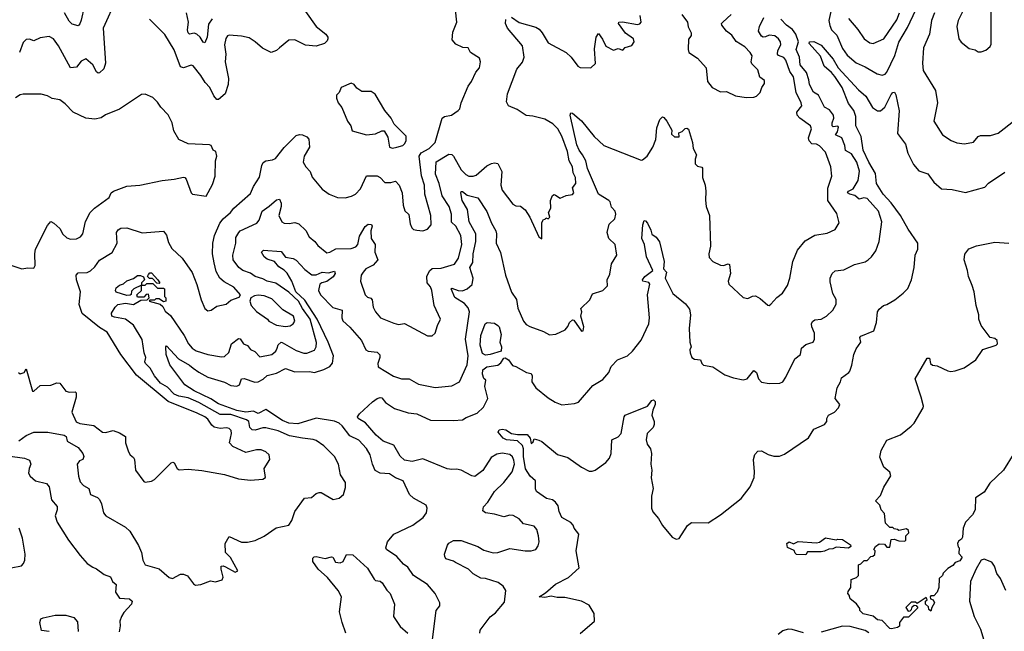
# Model space of a CAD drawing. Extents: x 1690054 to 1842981, y 782881 to 914114.
# Tile 256 of 256: x 1726712 to 1733166, y 871878 to 875891. Entities that reach past the tile are written whole.
import ezdxf

# ---------------------------------------------------------------- set-up
doc = ezdxf.new("R2010")
doc.units = 0

msp = doc.modelspace()

# ---------------------------------------------------------------- linework, layer by layer
at = {"layer": '0CON10XD'}
for points in [[(1727344, 876025), (1727258.9, 875835), (1727273.1, 875605), (1727262.7, 875567.3), (1727235, 875542.5), (1727225, 875540.8), (1727215, 875548.8), (1727191.2, 875595), (1727145, 875634.4), (1727115, 875619.4), (1727085, 875578.6), (1727045, 875575.7), (1726965, 875720), (1726934, 875765), (1726905, 875780), (1726845, 875771.9), (1726805, 875752.2), (1726775, 875763.3), (1726755, 875761.1), (1726735, 875742), (1726710.8, 875675)], [(1727153.3, 876065), (1727115, 875886.7), (1727106.8, 875863.2), (1727095, 875850), (1727055, 875861.5), (1727035, 875881.4), (1727006.3, 875936.3)], [(1726703.8, 873575), (1726715, 873566.7), (1726740, 873575), (1726755, 873600), (1726795, 873453.8), (1726805, 873452.5), (1726845, 873490.9), (1726916.8, 873493.2), (1726955, 873508.6), (1726975, 873506), (1727014.5, 873454.5), (1727037.7, 873447.7), (1727075, 873448.8), (1727082.3, 873442.3), (1727080.8, 873415), (1727053.9, 873315), (1727081.9, 873251.9), (1727105, 873241.8), (1727198.3, 873228.3), (1727255, 873184.5), (1727275, 873183.2), (1727325, 873196.3), (1727365, 873180.4), (1727405.8, 873155), (1727404.2, 873115), (1727425.8, 873055), (1727435, 873036.2), (1727458.5, 873018.5), (1727464.3, 873005), (1727470.6, 872935), (1727525, 872860), (1727535, 872856.2), (1727575, 872862), (1727595, 872873.8), (1727705, 872984), (1727715, 872987.5), (1727725, 872983.8), (1727745, 872946), (1727757, 872937), (1727815, 872941.1), (1727905, 872933.1), (1728055, 872906), (1728145, 872878.8), (1728225, 872868.8), (1728305, 872876.2), (1728323.6, 872886.4), (1728314.1, 872945.9), (1728350.8, 873005), (1728348, 873035), (1728324.5, 873054.5), (1728295, 873067.8), (1728265, 873069.5), (1728195, 873052.1), (1728109.8, 873089.8), (1728086.5, 873115), (1728099.6, 873175), (1728097.5, 873195), (1728085, 873208.5), (1728067.4, 873212.6), (1728025, 873209.1), (1727987.5, 873217.5), (1727970.7, 873230.7), (1727945, 873270.8), (1727925, 873284.7), (1727875, 873310.2), (1727684, 873385), (1727477.5, 873557.5), (1727374, 873694), (1727285, 873841.1), (1727235, 873870.2), (1727122, 873962), (1727102.2, 874022.2), (1727111.1, 874105), (1727083.1, 874185), (1727080.8, 874215), (1727095, 874229.2), (1727155, 874232.5), (1727175, 874242), (1727205, 874270), (1727235, 874312), (1727317.7, 874362.3), (1727350.3, 874425), (1727346.2, 874495), (1727357.2, 874512.8), (1727375, 874522.7), (1727415, 874524.6), (1727515, 874491.5), (1727655, 874502.9), (1727675, 874476.2), (1727688.2, 874428.2), (1727709.2, 874389.2), (1727777.5, 874325), (1727842.2, 874232.2), (1727873.2, 874153.2), (1727902.2, 874052.2), (1727925.9, 873995.9), (1727945, 873981.2), (1727967.5, 873985), (1728005, 874012), (1728065, 874023.8), (1728095, 874051.2), (1728150.5, 874069.5), (1728160, 874085), (1728116.4, 874136.4), (1728051.2, 874171.2), (1728024.5, 874194.5), (1727999.4, 874239.4), (1727986.8, 874295), (1727975.2, 874355), (1727978.1, 874425), (1727989, 874475), (1728023.8, 874556.2), (1728044.8, 874585.2), (1728094.4, 874625), (1728115.6, 874655), (1728225, 874751.1), (1728243.5, 874796.5), (1728283.5, 874856.5), (1728298.1, 874935), (1728307.2, 874952.8), (1728325.4, 874964.6), (1728369.6, 874970.4), (1728389.4, 874980.6), (1728445, 875052.5), (1728525, 875130.6), (1728545, 875136.7), (1728565, 875134.4), (1728595, 875121.4), (1728607.7, 875107.7), (1728610.4, 875055), (1728576.5, 874995), (1728570, 874955), (1728586.7, 874925), (1728615.3, 874895.3), (1728628.5, 874858.5), (1728695, 874778.8), (1728740, 874745), (1728795, 874724.2), (1728845, 874722), (1728887.1, 874732.9), (1728913.3, 874745), (1728945, 874780), (1728985, 874865.6), (1729055.5, 874865.5), (1729074.5, 874854.5), (1729105, 874821.9), (1729145, 874821.9), (1729175, 874830.6), (1729199.4, 874805), (1729218.6, 874755), (1729224.4, 874674.4), (1729236.7, 874636.7), (1729263.3, 874613.3), (1729270.7, 874550.7), (1729283.3, 874525), (1729294.2, 874514.2), (1729315, 874508.8), (1729355, 874506.2), (1729385, 874516.7), (1729408.8, 874545), (1729405.8, 874605), (1729367.9, 874745), (1729364.6, 874805), (1729346.7, 874866.7), (1729330.4, 874995), (1729343.5, 875016.5), (1729395, 875045.8), (1729434.2, 875085.8), (1729480.8, 875245), (1729495.5, 875254.5), (1729542.5, 875265), (1729586.1, 875293.9), (1729596.7, 875305), (1729606.7, 875345), (1729650.8, 875455), (1729674.2, 875485.8), (1729702.7, 875547.3), (1729726.7, 875575), (1729732.5, 875615), (1729725, 875637.5), (1729667.5, 875675), (1729652.5, 875705), (1729617.7, 875707.7), (1729570.3, 875730.3), (1729547.7, 875757.7), (1729550.8, 875809.2), (1729578, 875875), (1729567.5, 875955)], [(1728585.7, 875945), (1728654.5, 875845), (1728718, 875795), (1728731.2, 875775), (1728731.2, 875765), (1728727.1, 875752.9), (1728708.8, 875735), (1728655, 875717.8), (1728585, 875722.9), (1728515, 875758.1), (1728475, 875756), (1728415, 875706), (1728395, 875688.8), (1728360, 875675), (1728303.4, 875703.4), (1728256, 875745), (1728215, 875771.5), (1728165, 875783.5), (1728085, 875790), (1728075, 875785.8), (1728063.4, 875766.6), (1728054.4, 875725), (1728062.5, 875665), (1728058.9, 875615), (1728080.9, 875505), (1728077.3, 875465), (1728058, 875405), (1728015, 875368), (1728005, 875366), (1727985, 875391.4), (1727958, 875445), (1727927.6, 875477.6), (1727898.8, 875525), (1727848.1, 875588.1), (1727835, 875591.9), (1727785, 875573.8), (1727765, 875581.9), (1727725, 875692.5), (1727662.6, 875792.6), (1727562, 875895)], [(1732029.3, 875945), (1732016.4, 875885), (1732022.9, 875852.9), (1732033.2, 875825), (1732069.3, 875789.3), (1732105, 875702.5), (1732135, 875657.7), (1732195, 875607.1), (1732255, 875581.4), (1732333.8, 875535), (1732365, 875526), (1732385, 875532.5), (1732395, 875546), (1732449, 875655), (1732475, 875742.2), (1732531.5, 875838.5), (1732585.3, 875954.7)], [(1732906.8, 875973.2), (1732864, 875885), (1732854.2, 875845), (1732868.8, 875765), (1732882.3, 875742.3), (1732935, 875702.5), (1732975, 875692.5), (1732995, 875680), (1733015, 875678.8), (1733045, 875690), (1733072.5, 875715), (1733079.5, 875730.5), (1733080.8, 875955)], [(1726705, 873128.4), (1726755, 873163.6), (1726805, 873184.6), (1726896.5, 873183.5), (1727003.8, 873165), (1727016.2, 873155), (1727023.3, 873125), (1727095, 873083.3), (1727125, 873045.6), (1727133.1, 873025), (1727125.7, 873004.3), (1727104.2, 872995.8), (1727088.8, 872975), (1727096.2, 872895), (1727108, 872858), (1727129.2, 872835), (1727164.4, 872814.4), (1727175.7, 872775), (1727222.2, 872755), (1727235, 872743.1), (1727248.1, 872715), (1727261.6, 872655), (1727275.3, 872635), (1727405, 872562.2), (1727432.7, 872535), (1727490.2, 872440.2), (1727509.5, 872395), (1727518.1, 872345), (1727535, 872314.2), (1727625, 872288.9), (1727691.2, 872231.2), (1727713.6, 872223.6), (1727765, 872252.9), (1727785, 872253.8), (1727811.2, 872241.2), (1727850.5, 872190.5), (1727865, 872181.2), (1727900, 872185), (1727961.7, 872208.3), (1727995, 872202.5), (1728040, 872215), (1728046.1, 872233.9), (1728032, 872285), (1728032.5, 872305), (1728045, 872307.5), (1728060.9, 872300.9), (1728125, 872266.7), (1728142.5, 872275), (1728093.2, 872363.2), (1728060, 872395), (1728058.6, 872455), (1728085, 872500), (1728165, 872461.9), (1728205, 872461.9), (1728255.5, 872474.5), (1728315, 872501.4), (1728393.2, 872556.8), (1728475.6, 872574.4), (1728495.6, 872604.4), (1728515.8, 872665), (1728578.7, 872751.3), (1728625, 872755.8), (1728655, 872782), (1728675, 872788.8), (1728687.7, 872787.7), (1728766.4, 872743.6), (1728805, 872752.5), (1728833.8, 872775), (1728847.9, 872822.1), (1728846.7, 872855), (1728815.6, 872905), (1728802, 872975), (1728774.5, 873024.5), (1728706.2, 873095), (1728655, 873128.9), (1728635, 873137.3), (1728565, 873146), (1728481, 873161), (1728405, 873193.6), (1728325, 873213.3), (1728305, 873213.8), (1728255, 873198.4), (1728235, 873200.7), (1728220.3, 873215), (1728213.9, 873255), (1728199.5, 873265), (1728095, 873301.5), (1728025, 873301.3), (1727885, 873379.9), (1727815, 873409.3), (1727755, 873420.3), (1727725, 873434.4), (1727680, 873480), (1727635, 873507), (1727595.3, 873555), (1727567.2, 873605), (1727536.2, 873635), (1727531.3, 873645), (1727539.3, 873675), (1727528.6, 873705), (1727515, 873792), (1727457.3, 873887.3), (1727405, 873926.8), (1727332.1, 873937.9), (1727315.8, 873945), (1727312.5, 873965), (1727336.9, 874005), (1727355, 874022.5), (1727405, 874030), (1727458.4, 874021.6), (1727505, 874050), (1727548.3, 874051.7), (1727560, 874065), (1727555, 874090), (1727541.7, 874088.3), (1727525, 874070), (1727485, 874070), (1727480, 874085), (1727510, 874115), (1727510, 874150), (1727535, 874150), (1727545, 874160), (1727585, 874160), (1727615, 874130), (1727655, 874130), (1727660, 874125), (1727660, 874075), (1727670, 874065), (1727670, 874045), (1727655, 874040), (1727625, 874060), (1727605, 874060), (1727595, 874050), (1727565, 874050), (1727560, 874045), (1727633.3, 874023.3), (1727649.5, 874009.5), (1727665, 873977.3), (1727700.5, 873950.5), (1727789.7, 873819.7), (1727818.9, 873765), (1727842.1, 873735), (1727867.5, 873717.5), (1727945, 873693.8), (1728035, 873678.5), (1728055, 873681.1), (1728083.1, 873706.9), (1728101.1, 873765), (1728145, 873800), (1728156.8, 873796.8), (1728179.2, 873765), (1728205, 873752.6), (1728225, 873726.5), (1728253, 873713), (1728285, 873678.9), (1728365, 873694.7), (1728390, 873715), (1728399, 873735), (1728405, 873757.6), (1728425, 873774.3), (1728433.1, 873773.1), (1728525, 873720.4), (1728575, 873703.3), (1728595, 873702.9), (1728645, 873722.9), (1728655.4, 873745), (1728657.3, 873772.7), (1728615.9, 873925), (1728565.7, 873995), (1728538.9, 874045), (1728475, 874102.6), (1728391.8, 874161.8), (1728334.2, 874174.2), (1728305, 874189.8), (1728254.7, 874204.7), (1728225, 874226.7), (1728174.7, 874244.7), (1728149.2, 874265), (1728111.8, 874315), (1728109.5, 874345), (1728129.4, 874425), (1728128.7, 874461.3), (1728147.3, 874495), (1728157.5, 874505), (1728265.8, 874555), (1728280.9, 874575), (1728300.9, 874635), (1728347.7, 874667.7), (1728395, 874709.2), (1728415, 874713.8), (1728425, 874687.5), (1728425.3, 874665.3), (1728411, 874605), (1728430, 874565), (1728445, 874555.4), (1728477.4, 874552.6), (1728515, 874560.5), (1728542.2, 874552.2), (1728588.4, 874508.4), (1728610, 874465), (1728646.5, 874436.5), (1728665, 874408.5), (1728725, 874361.4), (1728745, 874364.4), (1728785, 874387.5), (1728885, 874389.5), (1728915, 874400), (1728927.8, 874415), (1728939.9, 874470.1), (1728976.2, 874533.8), (1728995, 874548.9), (1729017.8, 874547.8), (1729022.4, 874535), (1729013.6, 874505), (1729015.3, 874455.3), (1729041.2, 874415), (1729040.4, 874365), (1729059.3, 874315), (1729028.9, 874281.1), (1728981.8, 874255), (1728962.2, 874235), (1728949.2, 874215), (1728945.7, 874175), (1728975.6, 874085), (1728990.7, 874070.7), (1729013.8, 874063.8), (1729021.7, 874051.7), (1729028, 874005), (1729044, 873975), (1729076.7, 873935), (1729165, 873898.6), (1729195, 873891.9), (1729235, 873898.1), (1729385, 873816.2), (1729415, 873816.2), (1729435.6, 873834.4), (1729450, 873885), (1729470.8, 873925), (1729429.5, 874015), (1729413.3, 874115), (1729405, 874138.9), (1729382.3, 874165), (1729380.4, 874205), (1729397.3, 874242.7), (1729415, 874258.2), (1729475, 874260), (1729562.8, 874287.2), (1729587.9, 874325), (1729611.1, 874415), (1729603.1, 874475), (1729571.1, 874535), (1729542.2, 874562.2), (1729542.5, 874615), (1729526.9, 874665), (1729481.8, 874735), (1729461, 874815), (1729437.1, 874877.1), (1729441.8, 874958.2), (1729525, 875007.5), (1729545, 875005.8), (1729555, 874995.8), (1729605, 874905.6), (1729635.2, 874875.2), (1729655, 874864.7), (1729685, 874864.2), (1729705, 874871.2), (1729775, 874931.8), (1729805, 874947.5), (1729825, 874952.2), (1729845, 874947.1), (1729872.5, 874895), (1729866.4, 874805), (1729875, 874771.2), (1729945, 874680), (1729965, 874670), (1729995, 874667.5), (1730025, 874643.8), (1730055, 874596), (1730114.5, 874465), (1730135, 874453.8), (1730135, 874560), (1730145, 874580), (1730157, 874583), (1730160, 874590), (1730175, 874583.3), (1730185.9, 874594.1), (1730177.5, 874625), (1730193.3, 874655), (1730190.8, 874705), (1730205, 874737.5), (1730215, 874743.3), (1730225, 874740), (1730255, 874720), (1730295, 874736.7), (1730335, 874743.3), (1730343.3, 874755), (1730335, 874786.7), (1730358.2, 874815), (1730355.3, 874855), (1730340, 874885), (1730335.2, 874925), (1730312.7, 874965), (1730302.1, 875025), (1730265.8, 875125.8), (1730238.4, 875175), (1730207.6, 875207.6), (1730155, 875237.1), (1730075, 875258.5), (1730032.8, 875262.8), (1729972.4, 875302.4), (1729916.4, 875326.4), (1729902.5, 875352.5), (1729909.6, 875405), (1729971.1, 875565), (1730007.7, 875612.3), (1730017.8, 875645), (1730008.1, 875718.1), (1729910.5, 875835), (1729897.1, 875865), (1729898.3, 875891.7)], [(1727973.6, 875896.4), (1727949.3, 875860.7), (1727941.1, 875775), (1727925, 875738), (1727915, 875742.5), (1727895.2, 875775.2), (1727873.1, 875795), (1727855, 875802.3), (1727825, 875795.7), (1727815.7, 875805), (1727812.7, 875825), (1727819.2, 875875), (1727805.3, 875935)], [(1729951.8, 873001.8), (1729942.9, 873022.9), (1729925, 873037.5), (1729875, 873046.6), (1729839.6, 873040.4), (1729802.2, 873017.8), (1729747, 872933), (1729695, 872893.3), (1729675, 872898.1), (1729605.3, 872935.3), (1729575, 872942.7), (1729545, 872939.5), (1729514.6, 872944.6), (1729355, 873009.4), (1729285, 872992.8), (1729235, 873001.8), (1729206.1, 873026.1), (1729165, 873100), (1729094.4, 873125), (1729049.5, 873165), (1728978.2, 873245), (1728929.5, 873275), (1728925.4, 873285), (1728939.3, 873305), (1729025, 873383.5), (1729055, 873406.2), (1729075, 873411.5), (1729085, 873409.4), (1729110.1, 873380.1), (1729168.7, 873338.7), (1729258.9, 873311.1), (1729315, 873305.7), (1729405, 873263.6), (1729555, 873261.4), (1729615, 873264.7), (1729638.9, 873281.1), (1729710.3, 873309.7), (1729751.7, 873348.3), (1729781.5, 873405), (1729761.8, 873485), (1729766.7, 873525), (1729755, 873537.1), (1729744.7, 873565), (1729747.3, 873592.7), (1729775, 873613.3), (1729845, 873623.3), (1729865, 873638.8), (1729885, 873670.8), (1729895, 873673.1), (1729915, 873658.5), (1729941.5, 873621.5), (1729965, 873615.6), (1730035, 873576.7), (1730065, 873568.6), (1730072.2, 873555), (1730068.5, 873515), (1730094.6, 873474.6), (1730175, 873409.2), (1730220.9, 873380.9), (1730265, 873364), (1730347.7, 873372.3), (1730375, 873381.2), (1730468.6, 873491.4), (1730535, 873529.2), (1730574.4, 873575), (1730590, 873615), (1730630.5, 873659.5), (1730695, 873684.4), (1730729.2, 873715), (1730785, 873788), (1730835.9, 873895), (1730840.9, 873935), (1730826.9, 874085), (1730842, 874155), (1730835.9, 874165.9), (1730797.5, 874175), (1730794, 874185), (1730808.8, 874205), (1730862, 874245), (1730820, 874335), (1730808.2, 874415), (1730790.9, 874455), (1730796.2, 874545), (1730805, 874573.3), (1730815, 874571.2), (1730826.2, 874556.2), (1730849.7, 874509.7), (1730855, 874483.8), (1730884.2, 874464.2), (1730905, 874433.3), (1730935.8, 874305), (1730931.4, 874255), (1730952.5, 874235), (1730942, 874195), (1730993.3, 874095), (1731076.4, 874026.4), (1731102.5, 873992.5), (1731109, 873955), (1731101.1, 873865), (1731104.5, 873775), (1731112.5, 873745), (1731104.4, 873725), (1731106, 873705), (1731118.8, 873675), (1731135, 873664), (1731175, 873660), (1731183.3, 873635), (1731195, 873624), (1731255, 873612.5), (1731335, 873560), (1731390.6, 873540.6), (1731455, 873528.5), (1731480.8, 873535), (1731525, 873590), (1731542, 873575), (1731554.3, 873535), (1731575, 873512.2), (1731625, 873503.9), (1731695, 873506), (1731713.3, 873515), (1731734.2, 873545), (1731792.9, 873665), (1731831.2, 873695), (1731836.9, 873735), (1731865, 873758.6), (1731890.8, 873769.2), (1731914.1, 873775.9), (1731922, 873795), (1731921.4, 873835), (1731904.1, 873875), (1731902.7, 873895), (1731909, 873911), (1731925, 873920.8), (1731965, 873925.6), (1732000.8, 873945), (1732042.5, 873985), (1732063.8, 874025), (1732064, 874055), (1732042.2, 874095), (1732025, 874170), (1732025.7, 874195), (1732037.5, 874225), (1732057.9, 874242.1), (1732115, 874250), (1732185, 874283.8), (1732255, 874303.1), (1732273.8, 874315), (1732296, 874335), (1732324.2, 874375), (1732346.9, 874435), (1732363.5, 874565), (1732342.5, 874635), (1732266.5, 874716.5), (1732245, 874721.1), (1732215, 874713.2), (1732186.7, 874736.7), (1732152.5, 874745), (1732137.7, 874755), (1732145, 874766.7), (1732175, 874780.6), (1732208.1, 874835), (1732216.9, 874896.9), (1732200.4, 874955), (1732165, 875010.5), (1732125, 875032), (1732120, 875065), (1732100, 875115), (1732058.8, 875135), (1732072.7, 875155), (1732079.4, 875185), (1732075, 875192), (1732045, 875188.5), (1732037.8, 875195), (1732037.5, 875215), (1732048.1, 875245), (1732046, 875265), (1732020, 875300), (1731986.8, 875316.8), (1731948.9, 875395), (1731914.5, 875415), (1731888.4, 875465), (1731885.8, 875495), (1731869.5, 875545), (1731828.2, 875595), (1731823.6, 875645), (1731802.5, 875695), (1731816.8, 875745), (1731799.4, 875795), (1731777.2, 875827.2), (1731738.9, 875855), (1731701.1, 875895)], [(1729935, 875906.2), (1729985, 875871.9), (1730095, 875840.6), (1730117.8, 875827.8), (1730137.5, 875805), (1730175, 875738.8), (1730295, 875676), (1730326.2, 875645), (1730370, 875585), (1730385, 875576.7), (1730455, 875574), (1730486.8, 875603.2), (1730480.3, 875699.7), (1730490.8, 875775), (1730505, 875800), (1730532.7, 875762.7), (1730555, 875716.2), (1730605, 875690), (1730635, 875702.5), (1730665, 875690), (1730681.7, 875708.3), (1730725, 875721.2), (1730739.2, 875745), (1730736, 875765), (1730683, 875803), (1730636.7, 875865), (1730640, 875875), (1730663.2, 875876.8), (1730761.5, 875858.5), (1730777.1, 875862.9), (1730785.3, 875874.7), (1730778.5, 875918.5)], [(1731051.2, 875925), (1731088.8, 875875), (1731093.4, 875843.4), (1731114, 875805), (1731114.1, 875785.9), (1731105.7, 875774.3), (1731096.4, 875763.6), (1731092.9, 875695), (1731098.6, 875675), (1731155, 875637.5), (1731212, 875575), (1731220, 875485), (1731251.2, 875445), (1731305, 875418), (1731345, 875420), (1731405, 875392), (1731475, 875381.2)], [(1731155, 874930), (1731183.8, 874923.8), (1731186.9, 874916.9), (1731187.1, 874855), (1731204.4, 874805), (1731210.5, 874765), (1731206.8, 874706.8), (1731212.2, 874665), (1731232.9, 874605), (1731240, 874405), (1731229.5, 874355), (1731231.2, 874331.2), (1731254.5, 874304.5), (1731305, 874280.8), (1731325, 874278.6), (1731355, 874288), (1731364, 874284), (1731370.8, 874225), (1731356.9, 874175), (1731361.2, 874155), (1731455, 874067.1), (1731485, 874060.8), (1731515, 874075.8), (1731535, 874078), (1731565, 874062), (1731615, 874018), (1731625, 874016.2), (1731635, 874023.3), (1731675, 874068.8), (1731712.7, 874097.3), (1731744.2, 874145.8), (1731760.8, 874195), (1731779.4, 874305), (1731811.2, 874378.8), (1731860.7, 874439.3), (1731925, 874476), (1732005, 874490), (1732057.5, 874515), (1732083, 874557), (1732069.1, 874619.1), (1732010, 874705), (1732010, 874785), (1732035.6, 874865), (1732029.4, 874925), (1731995, 875020.8), (1731953.6, 875063.6), (1731934.5, 875074.5), (1731905, 875076.9), (1731886.8, 875096.8), (1731882.5, 875115), (1731902.3, 875175), (1731895.5, 875195), (1731825, 875245.2), (1731808.8, 875265), (1731807, 875285), (1731837.9, 875325), (1731835.5, 875345), (1731802.2, 875412.2), (1731784, 875515), (1731760.5, 875550.5), (1731734.1, 875625), (1731721.7, 875641.7), (1731685.8, 875655), (1731678.9, 875665), (1731681.3, 875688.7), (1731700.8, 875725), (1731699.1, 875745), (1731686.5, 875765), (1731660.8, 875785), (1731625, 875788.6), (1731601.6, 875778.4), (1731585, 875776), (1731575, 875783.3), (1731555.2, 875815), (1731560.3, 875845), (1731589.6, 875905)], [(1731475, 875381.2), (1731525, 875383.3), (1731540.7, 875389.3), (1731566.1, 875413.9), (1731576.7, 875445), (1731595, 875472.5), (1731595, 875492.5), (1731564.5, 875514.5), (1731550.7, 875560.7), (1731510.2, 875600.2), (1731506.7, 875615), (1731514.3, 875654.3), (1731501.1, 875675), (1731465, 875712.5), (1731407.7, 875747.7), (1731379.1, 875789.1), (1731344.2, 875815), (1731314.2, 875855), (1731312.9, 875865), (1731320, 875875), (1731375.6, 875925)], [(1732145, 875898.8), (1732207, 875827), (1732246.7, 875765), (1732285, 875737.9), (1732307.5, 875735), (1732377.3, 875765), (1732460.8, 875889.2), (1732478.4, 875935)], [(1732708.4, 875935), (1732689.2, 875885), (1732674.7, 875795.3), (1732636.1, 875705), (1732629.1, 875605), (1732635, 875556.7), (1732714.2, 875425), (1732728.6, 875345), (1732704.4, 875225), (1732760.8, 875135), (1732817.9, 875097.9), (1732855, 875082.9), (1732905, 875075.7), (1732963.3, 875086.7), (1732995, 875123.3), (1733009.5, 875130.5), (1733075, 875130.8), (1733125, 875146), (1733235, 875230.8)], [(1730385, 871863.8), (1730479.2, 871945), (1730478.2, 871995), (1730445, 872050), (1730395, 872075.5), (1730285, 872100), (1730235, 872099.1), (1730195, 872108.1), (1730155, 872099.4), (1730117.5, 872105), (1730159.1, 872130.9), (1730223.3, 872186.7), (1730310, 872230), (1730380, 872295), (1730360, 872405), (1730377.8, 872515), (1730345.6, 872555), (1730339.4, 872575), (1730325, 872592.9), (1730265, 872624.2), (1730247.5, 872665), (1730241.2, 872701.2), (1730225, 872725.6), (1730205, 872740), (1730165, 872750), (1730098.8, 872795), (1730092.7, 872812.7), (1730092.2, 872865), (1730057.8, 872895), (1730028.4, 872945), (1730015.2, 873025), (1730014.8, 873075), (1730007.1, 873097.1), (1729975, 873127.5), (1729903.3, 873135), (1729880.8, 873145), (1729847.5, 873185), (1729855, 873199.4), (1729875, 873203.6), (1729899.4, 873199.4), (1729935, 873175.5), (1729975, 873168.8), (1730038.9, 873168.9), (1730057.5, 873145), (1730065, 873110), (1730078.3, 873121.7), (1730085, 873140), (1730115, 873132.5), (1730135, 873122.5), (1730237.3, 873037.3), (1730305, 873018), (1730395, 872954.3), (1730445, 872929.5), (1730465, 872928.1), (1730485, 872935.8), (1730555, 872986), (1730577.1, 873015), (1730588.9, 873045), (1730592.9, 873135), (1730635, 873153.1), (1730653.6, 873175), (1730674.4, 873285), (1730680.8, 873295), (1730827.5, 873355), (1730855, 873392.5), (1730866.4, 873396.4), (1730878, 873385), (1730877.1, 873365), (1730861.1, 873328.9), (1730855.3, 873295.3), (1730871.5, 873255), (1730870.7, 873235), (1730864.6, 873215), (1730826, 873175), (1730818.6, 873135), (1730824.1, 873105), (1730846.5, 873075), (1730853.9, 873045), (1730848.5, 872975), (1730854.5, 872935), (1730851.2, 872885), (1730864.4, 872815), (1730852.5, 872765), (1730853.5, 872685), (1730862.2, 872662.2), (1730898.8, 872618.8), (1730925, 872572.5), (1730988.8, 872495), (1731015, 872482.5), (1731035, 872486.7), (1731088.7, 872571.3), (1731115, 872592.5), (1731225, 872590.6), (1731305, 872641.4), (1731441.2, 872748.8), (1731500, 872825), (1731527.3, 872887.3), (1731529.5, 872925), (1731521.1, 873005), (1731531.7, 873038.3), (1731550.9, 873059.1), (1731575, 873062.5), (1731618.3, 873038.3), (1731655, 873027.5), (1731692.1, 873027.9), (1731725, 873040), (1731881.7, 873148.3), (1731917.5, 873205), (1731987.5, 873235), (1732002.5, 873255), (1732003.3, 873275), (1732013.6, 873296.4), (1732054.1, 873315.9), (1732080, 873345), (1732088.6, 873365), (1732057.5, 873405), (1732071.2, 873475), (1732093.3, 873515), (1732099.3, 873540.7), (1732147.5, 873575), (1732153.3, 873585), (1732166.6, 873623.4), (1732178.9, 873695), (1732195, 873732), (1732225.7, 873775), (1732218.8, 873805), (1732225.9, 873814.1), (1732311.7, 873848.3), (1732329.1, 873905), (1732334.3, 873975), (1732345, 873991.2), (1732373.9, 874016.1), (1732395, 874021.2), (1732448.3, 874051.7), (1732504.2, 874095.8), (1732532.7, 874127.3), (1732557.5, 874185), (1732575.8, 874265), (1732581.1, 874345), (1732600, 874385), (1732600, 874425), (1732536.5, 874516.5), (1732485, 874606.5), (1732425, 874689.4), (1732371.3, 874745), (1732329.1, 874815), (1732321.6, 874881.6), (1732277.2, 874955), (1732242, 875035), (1732227.9, 875125), (1732193.3, 875195), (1732193.5, 875255), (1732180.6, 875295), (1732145, 875340), (1732102.3, 875445), (1732055, 875517.1), (1732034.2, 875545), (1731984.4, 875585), (1731961.5, 875651.5), (1731887.1, 875735), (1731890, 875745), (1731916.7, 875746.7), (1731965, 875723.5), (1732045, 875632.2), (1732078, 875575), (1732210.6, 875430.6), (1732259.4, 875389.4), (1732302.2, 875315), (1732335, 875292.9), (1732355, 875292.9), (1732383.7, 875316.3), (1732425, 875400), (1732435, 875413.8), (1732446, 875416), (1732455, 875397.5), (1732477.5, 875292.5), (1732465.5, 875145), (1732517.5, 875075), (1732534.1, 875014.1), (1732569.9, 874939.9), (1732605, 874898.2), (1732665, 874878.5), (1732675.8, 874864.2), (1732704.7, 874824.7), (1732755, 874780.6), (1732825, 874775.7), (1732912.3, 874757.7), (1733037.5, 874792.5), (1733062, 874818), (1733168.9, 874891.1)], [(1729155, 875048.5), (1729185, 875054.3), (1729222.5, 875065), (1729235, 875076.7), (1729245.8, 875095), (1729245, 875127.5), (1729165.9, 875205.9), (1729146.2, 875245), (1729106.2, 875295), (1729041.7, 875401.7), (1729015, 875420), (1728955, 875420), (1728922.1, 875442.1), (1728903.3, 875465), (1728885, 875473.8), (1728820, 875445), (1728805, 875412.5), (1728787.5, 875395), (1728787.5, 875375), (1728798.8, 875345), (1728823.3, 875315), (1728860, 875225), (1728883.3, 875195), (1728890.7, 875160.7), (1728985, 875136.2), (1729045, 875141.2), (1729085, 875162.5), (1729101.7, 875161.7), (1729125, 875120), (1729136, 875055), (1729155, 875048.5)], [(1726635, 874287.5), (1726725, 874256), (1726765, 874263.3), (1726805, 874260), (1726813, 874277), (1726810, 874355), (1726815.7, 874385), (1726895, 874540), (1726915, 874566.2), (1726935, 874556.2), (1726975, 874520), (1726995, 874484.2), (1727019.8, 874459.8), (1727045, 874451.1), (1727085, 874451.9), (1727109.2, 874465), (1727125.6, 874485), (1727142.7, 874567.3), (1727174.6, 874625.4), (1727202.5, 874655), (1727298.8, 874725), (1727312, 874755), (1727326.7, 874765), (1727415, 874798.6), (1727500, 874805), (1727645, 874836.2), (1727725, 874843.8), (1727785, 874858), (1727795, 874856), (1727803.4, 874843.4), (1727834.7, 874754.7), (1727844, 874745), (1727935, 874732.5), (1727975, 874810), (1727992.5, 874865), (1727996.1, 874963.9), (1728003.3, 874995), (1727997.5, 875025), (1727980, 875035), (1727967.5, 875065), (1727955, 875070), (1727815, 875076), (1727755, 875103.8), (1727722.2, 875162.2), (1727711.9, 875215), (1727685, 875266.7), (1727635.8, 875315.8), (1727615, 875350), (1727585, 875380), (1727535, 875402), (1727509.5, 875400.5), (1727365, 875304.2), (1727275, 875265.6), (1727245, 875245.7), (1727205, 875238.1), (1727145, 875245.6), (1727062.5, 875285), (1727009.6, 875339.6), (1726975, 875364.3), (1726925, 875374.4), (1726895, 875390.6), (1726853, 875403), (1726735, 875401.1), (1726715, 875396.7), (1726685, 875377.1)], [(1729417.5, 871825), (1729441.2, 872015), (1729466.7, 872045), (1729466.2, 872065), (1729446.1, 872103.9), (1729435.8, 872125), (1729386, 872185), (1729293.8, 872243.8), (1729255, 872298.6), (1729228.5, 872318.5), (1729185, 872368), (1729116.7, 872415), (1729112, 872425), (1729123.8, 872465), (1729164, 872516), (1729289.2, 872575), (1729357.5, 872625), (1729378, 872655), (1729382, 872685), (1729376.7, 872705), (1729292.4, 872752.4), (1729266, 872775), (1729225.3, 872865.3), (1729175, 872884.4), (1729135, 872911.8), (1729075, 872915.7), (1729042.8, 872932.8), (1729023.6, 872973.6), (1729010, 873035), (1728985, 873077.8), (1728935, 873132.9), (1728875, 873160), (1728825.1, 873225.1), (1728805, 873243.6), (1728775, 873255.8), (1728655, 873275.3), (1728535, 873239.8), (1728475, 873243.8), (1728435, 873260), (1728325, 873332.9), (1728275, 873306.5), (1728245, 873321.2), (1728195, 873315.8), (1728135, 873326.1), (1728015, 873369.4), (1727965, 873403.4), (1727855, 873455.6), (1727795, 873495.4), (1727695.2, 873625.2), (1727672.2, 873695), (1727668.8, 873745), (1727675, 873751.2), (1727752.2, 873665), (1727824.4, 873625), (1727848.9, 873605), (1727885, 873577.3), (1727945, 873544.3), (1728055, 873511.5), (1728095, 873491.2), (1728134.6, 873485.4), (1728152.9, 873495), (1728166.2, 873533.8), (1728184.2, 873535.8), (1728253.5, 873513.5), (1728275, 873514.2), (1728308.3, 873531.7), (1728335, 873557.3), (1728395, 873570.7), (1728455, 873601.5), (1728515, 873580.7), (1728611.7, 873581.7), (1728645, 873575.9), (1728705, 873595.3), (1728745, 873616.2), (1728761.8, 873638.2), (1728768.1, 873685), (1728733.3, 873775), (1728661.2, 873925), (1728581.3, 874051.3), (1728521.9, 874105), (1728495.7, 874175), (1728465, 874227.5), (1728445, 874248.3), (1728409.9, 874269.9), (1728381.9, 874305), (1728335, 874318.7), (1728315, 874334.1), (1728297.8, 874365), (1728310.8, 874379.2), (1728425, 874369.2), (1728455, 874331.8), (1728504.2, 874324.2), (1728523.4, 874313.4), (1728581.8, 874251.8), (1728626.3, 874216.3), (1728655, 874215.8), (1728695, 874233.8), (1728735, 874228.9), (1728775, 874241.5), (1728779.6, 874225), (1728766.1, 874203.9), (1728725, 874173.2), (1728692.5, 874165), (1728678.5, 874155), (1728670.6, 874115), (1728683.8, 874085), (1728763.5, 874003.5), (1728825.9, 873985.9), (1728824.1, 873935), (1728830, 873915), (1728875, 873873.6), (1728952.7, 873785), (1728980, 873725), (1728995.8, 873715.8), (1729055, 873709.6), (1729072.2, 873692.2), (1729073.1, 873675), (1729059.6, 873635), (1729062.2, 873612.2), (1729162.9, 873552.9), (1729215.5, 873535.5), (1729265, 873534.5), (1729325, 873500), (1729435, 873476.9), (1729545, 873489.4), (1729595, 873514), (1729644.6, 873625.4), (1729650.9, 873685), (1729634.7, 873795), (1729661.2, 873975), (1729650.7, 874000.7), (1729628.1, 874028.1), (1729565, 874067.7), (1729540, 874125), (1729545, 874130), (1729585, 874113.5), (1729615, 874111.9), (1729645.2, 874124.8), (1729677.3, 874152.7), (1729684.1, 874195), (1729662, 874265), (1729681.6, 874298.4), (1729684.8, 874354.8), (1729701.7, 874435), (1729700.8, 874485), (1729658.2, 874565), (1729648.1, 874645), (1729612.1, 874705), (1729602.7, 874755), (1729605, 874763.8), (1729615, 874764.4), (1729645, 874740), (1729715, 874721.9), (1729775, 874632.5), (1729805.3, 874555), (1729833.2, 874505), (1729838.2, 874485), (1729834.7, 874425), (1729863.5, 874363.5), (1729897.1, 874215), (1729935, 874103.8), (1729968.5, 874055), (1729978, 873998), (1730015, 873913.8), (1730031.7, 873891.7), (1730055, 873876.7), (1730145.8, 873845.8), (1730184, 873824), (1730226.7, 873826.7), (1730286.7, 873855), (1730305, 873876.7), (1730316.2, 873905), (1730335, 873921.2), (1730345, 873918.8), (1730395, 873847.5), (1730405, 873848.8), (1730409.2, 873875), (1730390, 873945), (1730396.7, 873975), (1730390, 873995), (1730448.2, 874051.8), (1730467.5, 874092.5), (1730535, 874114.4), (1730565.7, 874145), (1730563.8, 874185), (1730579.9, 874220.1), (1730591.4, 874288.6), (1730626.9, 874345), (1730616.2, 874415), (1730574.3, 874455), (1730563.3, 874495), (1730575, 874550), (1730612.2, 874585), (1730618.5, 874615), (1730615.6, 874635), (1730591.5, 874661.5), (1730581.5, 874695), (1730572.7, 874705), (1730505.7, 874745.7), (1730433.3, 874915), (1730422.6, 874965), (1730401.2, 875005), (1730379.8, 875035), (1730365, 875070), (1730321.2, 875265), (1730325, 875280), (1730335, 875277.5), (1730395, 875226), (1730478, 875125), (1730541.2, 875065), (1730785, 874969.2), (1730795, 874970.8), (1730824.2, 874995), (1730862.5, 875055), (1730881.8, 875105), (1730888.6, 875181.4), (1730908.8, 875235), (1730925, 875253.3), (1730935, 875250), (1730954, 875225), (1730986.7, 875165), (1730985, 875140), (1731005, 875122.5), (1731035, 875122.5), (1731031.7, 875148.3), (1731055, 875156.7), (1731075, 875176.7), (1731085, 875180), (1731095, 875172.5), (1731122.2, 875085), (1731125.7, 875045), (1731147.5, 875005), (1731138.8, 874975), (1731140, 874945), (1731155, 874930)], [(1733228.4, 873045), (1733161.1, 872935), (1733070.3, 872849.7), (1733035, 872790.8), (1732976.4, 872753.6), (1732976.2, 872675), (1732958.3, 872641.7), (1732912.5, 872595), (1732897.5, 872555), (1732892.5, 872495), (1732886.4, 872483.6), (1732865, 872470), (1732860, 872455), (1732863, 872433), (1732870, 872425), (1732868.3, 872388.3), (1732890, 872365), (1732875, 872340), (1732845, 872330), (1732829.3, 872310.7), (1732795, 872290), (1732765, 872260), (1732760, 872245), (1732740, 872225), (1732737.5, 872165), (1732726.2, 872133.8), (1732705, 872110), (1732685, 872110), (1732680, 872105), (1732681.7, 872091.7), (1732700, 872085), (1732707.5, 872065), (1732690, 872035), (1732685, 872010), (1732671.7, 872021.7), (1732668.3, 872038.3), (1732650, 872055), (1732650, 872075), (1732660, 872085), (1732655, 872100), (1732595, 872060), (1732585, 872070), (1732555, 872070), (1732520, 872035), (1732535, 872010), (1732548.3, 872011.7), (1732558.3, 872021.7), (1732561.7, 872038.3), (1732575, 872050), (1732588.3, 872048.3), (1732598.3, 872031.7), (1732538.3, 871971.7), (1732505, 871970), (1732480, 871935), (1732478.3, 871911.7), (1732467, 871903), (1732426.1, 871893.9), (1732415, 871897.5), (1732365, 871950), (1732335, 871953.8), (1732307.5, 871977.5), (1732241.7, 871991.7), (1732220, 872015), (1732218.3, 872028.3), (1732198.3, 872058.3), (1732155, 872090), (1732150, 872115), (1732140, 872125), (1732141.7, 872138.3), (1732160, 872165), (1732161.7, 872218.3), (1732198.3, 872231.7), (1732210, 872245), (1732210, 872315), (1732225, 872320), (1732248.3, 872341.7), (1732267, 872343), (1732291.7, 872368.3), (1732305, 872370), (1732318.3, 872381.7), (1732320, 872405), (1732310, 872415), (1732322.5, 872435), (1732345, 872452.5), (1732380, 872450), (1732395, 872430), (1732415, 872430), (1732425, 872480), (1732445, 872482.5), (1732475, 872472.5), (1732515, 872470), (1732520, 872475), (1732520, 872505), (1732540, 872525), (1732538.3, 872538.3), (1732525, 872550), (1732475, 872540), (1732467, 872547), (1732445, 872550), (1732435, 872560), (1732415, 872560), (1732401.7, 872571.7), (1732388.3, 872588.3), (1732381.7, 872651.7), (1732360, 872675), (1732350, 872705), (1732322.5, 872735), (1732355, 872770), (1732376.4, 872823.6), (1732423, 872897), (1732415, 872922.5), (1732376.7, 872955), (1732350.7, 873020.7), (1732358, 873065), (1732371.4, 873088.6), (1732397, 873133), (1732485, 873166.2), (1732555, 873223.3), (1732575.8, 873244.2), (1732633.3, 873345), (1732636.1, 873356.1), (1732622, 873415), (1732582.5, 873535), (1732660.7, 873669.3), (1732675, 873670), (1732683.3, 873635), (1732695, 873623.3), (1732725, 873620), (1732795.9, 873585.9), (1732815, 873582), (1732845, 873587.5), (1732903.4, 873606.6), (1732980.3, 873659.7), (1733025, 873725.8), (1733112.5, 873755), (1733122, 873765), (1733118.8, 873785), (1733105, 873798), (1733073.3, 873805), (1733014, 873885), (1732998.8, 873925), (1733000, 873955), (1732980.6, 874015), (1732968.9, 874105), (1732955.7, 874145.7), (1732930.8, 874205), (1732925.7, 874245.7), (1732902, 874315), (1732906.7, 874353.3), (1732933.6, 874386.4), (1732983, 874407), (1733105, 874432), (1733195, 874424.3)], [(1727415, 874081.2), (1727345, 874103.8), (1727340, 874115), (1727345, 874132.5), (1727365, 874148.8), (1727392.5, 874157.5), (1727415, 874177.5), (1727457, 874193), (1727485, 874212.5), (1727503, 874213), (1727523, 874203), (1727530, 874185), (1727510, 874165), (1727510, 874150), (1727460, 874125), (1727445, 874110), (1727441.7, 874088.3), (1727435, 874082.5), (1727415, 874081.2)], [(1727625, 874160), (1727611.7, 874161.7), (1727581.7, 874191.7), (1727561.7, 874191.7), (1727550, 874205), (1727555, 874220), (1727565, 874230), (1727575, 874230), (1727616.7, 874185), (1727630, 874165), (1727625, 874160)], [(1728455, 873878), (1728485, 873882.5), (1728504.4, 873895.6), (1728515, 873912.5), (1728505.5, 873945), (1728437.6, 873987.6), (1728365, 874058.9), (1728315, 874079.1), (1728275, 874082.9), (1728251.3, 874078.7), (1728226.7, 874065), (1728220, 874045), (1728228, 874015), (1728265, 873976), (1728335.8, 873925.8), (1728345, 873913.3), (1728395, 873886.2), (1728455, 873878)], [(1729765, 873690.6), (1729745, 873700), (1729731.2, 873755), (1729735, 873818), (1729763.8, 873895), (1729775.6, 873904.4), (1729825, 873899.1), (1729845.7, 873885), (1729854.2, 873875), (1729866.9, 873825), (1729859.2, 873775), (1729870, 873745), (1729868.8, 873715), (1729795, 873694.3), (1729765, 873690.6)], [(1726635, 873028.8), (1726742.5, 873015), (1726775, 873001.2), (1726784, 872975), (1726772.9, 872947.1), (1726769.2, 872915), (1726779.5, 872895), (1726815, 872866.1), (1726886.8, 872846.8), (1726905.3, 872825), (1726920.7, 872740.7), (1726957.3, 872697.3), (1726957, 872675), (1726944.3, 872635), (1726956.5, 872595), (1727030.6, 872475), (1727108.9, 872375), (1727155, 872322.4), (1727191.2, 872298.8), (1727215, 872288.8), (1727265, 872250.8), (1727306.4, 872236.4), (1727320, 872205), (1727344.2, 872185), (1727338.8, 872135), (1727366.2, 872096.2), (1727430.6, 872090.6), (1727450, 872075), (1727444, 872055), (1727395, 872001.9), (1727379.1, 871975), (1727368.6, 871945), (1727371.1, 871915), (1727364.5, 871875)], [(1729728.1, 871865), (1729729.4, 871885), (1729795, 871974), (1729829.7, 872000.3), (1729889.7, 872070.3), (1729897.9, 872145), (1729880.5, 872175), (1729847.8, 872197.8), (1729765, 872223.6), (1729735, 872225.6), (1729684, 872255), (1729654, 872285), (1729569.1, 872329.1), (1729555, 872339.2), (1729505, 872354), (1729498, 872368), (1729497.5, 872385), (1729515, 872442.5), (1729525, 872456.2), (1729555, 872474), (1729605, 872474.2), (1729714.6, 872434.6), (1729755, 872410.8), (1729815, 872393.3), (1729845, 872396), (1729925, 872420.8), (1730024.3, 872405.7), (1730065, 872405.8), (1730094.3, 872415.7), (1730110.9, 872439.1), (1730117.1, 872465), (1730113.3, 872505), (1730102.3, 872545), (1730085, 872568.2), (1730015, 872582.5), (1729985.7, 872615), (1729947, 872637), (1729925, 872639.5), (1729885, 872628.2), (1729825, 872647.1), (1729764.4, 872654.4), (1729748.8, 872668.8), (1729752, 872695), (1729780.6, 872725), (1729824.7, 872795.3), (1729885.6, 872855), (1729940.5, 872925), (1729955.7, 872974.3), (1729951.8, 873001.8)], [(1726655, 872295.4), (1726722.7, 872307.3), (1726737.2, 872322.8), (1726746.1, 872345), (1726747.2, 872385), (1726729.3, 872489.3), (1726707.2, 872555)], [(1731865, 872380), (1731805, 872382.5), (1731795, 872390), (1731788.3, 872408.3), (1731745, 872427.5), (1731740, 872455), (1731755, 872466), (1731785, 872452.5), (1731815, 872466.7), (1731935, 872457.5), (1731955, 872463.3), (1731995, 872491.2), (1732065, 872477.5), (1732075, 872482.5), (1732105, 872480), (1732157.5, 872445), (1732160, 872435), (1732145, 872422.5), (1732065, 872430), (1732041.7, 872418.3), (1732015, 872417.5), (1731987, 872403), (1731965, 872400), (1731875, 872400), (1731865, 872380)], [(1728850.4, 871865), (1728825.3, 871935), (1728808.8, 872005), (1728821.8, 872105), (1728799.2, 872145), (1728730.2, 872230.2), (1728668.8, 872285), (1728633.1, 872335), (1728632.7, 872357.3), (1728642.7, 872367.3), (1728655, 872369.4), (1728715, 872355.5), (1728755, 872367.5), (1728765, 872363.8), (1728781.9, 872331.9), (1728813.5, 872326.5), (1728832.9, 872337.1), (1728855, 872382), (1728895, 872379.2), (1728991.8, 872291.8), (1729035, 872220), (1729045, 872212), (1729075, 872206.2), (1729088.8, 872195), (1729118.3, 872148.3), (1729141.2, 872125), (1729168, 872055), (1729161.5, 871975), (1729205, 871910), (1729255.4, 871865.4)], [(1733175.6, 872145), (1733140.2, 872225), (1733116.8, 872256.8), (1733102.9, 872305), (1733085, 872330.9), (1733035, 872352.3), (1733015, 872343.8), (1732981.3, 872288.7), (1732944.1, 872205), (1732936.9, 872075), (1732968.2, 871975), (1733011.1, 871891.1), (1733045.8, 871775.8), (1733075, 871721.4), (1733115, 871689.5), (1733131.8, 871665), (1733133.5, 871625), (1733148.9, 871585), (1733163.5, 871495), (1733174.7, 871464.7)], [(1726905, 871876.2), (1726855, 871883.6), (1726843.2, 871935), (1726850.9, 871959.1), (1726865, 871967.5), (1726945, 871984.2), (1727015, 871983.1), (1727067.6, 871967.6), (1727090.9, 871940.9), (1727095.9, 871875.9)], [(1731848.9, 871868.9), (1731775, 871889.4), (1731748.9, 871891.1), (1731715, 871880.2), (1731683.9, 871856.1)], [(1732277.9, 871867.9), (1732254, 871884), (1732155, 871909), (1732105, 871911.2), (1731965, 871873.2)]]:
    msp.add_lwpolyline(points, dxfattribs=at)

doc.saveas('drawing.dxf')
